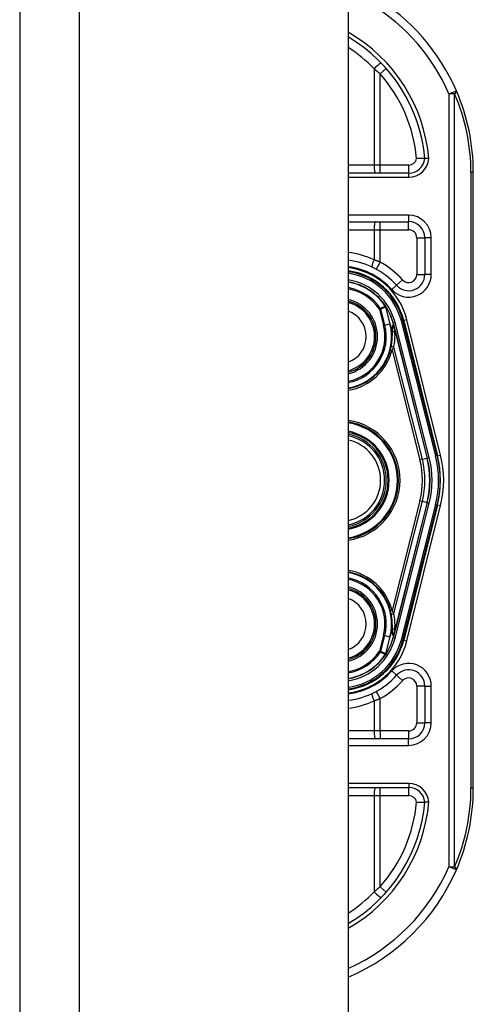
# Model space of a CAD drawing. Header units: inches. Extents: x 4 to 114, y 7 to 59.
# Tile 95 of 98: x 68.26 to 69.37, y 35.4 to 37.79. Entities that reach past the tile are written whole.
import ezdxf

# ---------------------------------------------------------------- set-up
doc = ezdxf.new("R2010")
doc.units = ezdxf.units.IN
doc.header["$MEASUREMENT"] = 0
doc.layers.add('Visible Edges(ANSI)', color=7, linetype='Continuous', lineweight=25)
doc.layers.add('Visible Tangent Edges(ANSI)', color=7, linetype='Continuous', lineweight=25)

msp = doc.modelspace()

# ---------------------------------------------------------------- linework, layer by layer
at = {"layer": 'Visible Edges(ANSI)'}
for p, q in [((68.2648, 39.4274), (68.2648, 27.9164)), ((69.0648, 39.4274), (69.0648, 27.9164)), ((69.212, 37.42), (69.0648, 37.42)), ((69.3693, 35.9219), (69.3693, 37.4219)), ((69.0648, 37.3018), (69.2119, 37.3018)), ((69.2512, 37.2625), (69.2512, 37.1731)), ((69.1565, 37.0953), (69.1561, 37.0959)), ((69.1741, 37.0551), (69.1773, 37.0423)), ((69.2813, 36.7322), (69.198, 37.0611)), ((69.2001, 37.0609), (69.2821, 36.7313)), ((69.1776, 37.0412), (69.1787, 37.0366)), ((69.1787, 37.0366), (69.2574, 36.7262)), ((69.2574, 36.6177), (69.1787, 36.3072)), ((69.198, 36.2827), (69.2813, 36.6116)), ((69.2821, 36.6125), (69.2001, 36.2829)), ((69.1763, 36.2971), (69.1742, 36.2888)), ((69.1787, 36.3072), (69.1769, 36.2995)), ((69.1567, 36.2488), (69.1561, 36.248)), ((69.2512, 36.1708), (69.2512, 36.0814)), ((69.2119, 36.042), (69.0648, 36.042)), ((69.0648, 35.9239), (69.212, 35.9239))]:
    msp.add_line(p, q, dxfattribs=at)
at = {"layer": 'Visible Edges(ANSI)', "flags": 128}
for points in [[(69.2512, 37.4556), (69.2512, 37.4556), (69.2511, 37.4556), (69.2508, 37.4556), (69.2506, 37.4556), (69.2502, 37.4556), (69.2497, 37.4556), (69.2492, 37.4556), (69.2486, 37.4556), (69.2479, 37.4556), (69.2471, 37.4556), (69.2463, 37.4557), (69.2454, 37.4557), (69.2445, 37.4557), (69.2435, 37.4557), (69.2424, 37.4557), (69.2413, 37.4557), (69.2402, 37.4557), (69.239, 37.4558), (69.2378, 37.4558), (69.2365, 37.4558), (69.2353, 37.4558), (69.234, 37.4559), (69.2327, 37.4559), (69.2314, 37.456)], [(69.2611, 37.4556), (69.2605, 37.4556), (69.2598, 37.4556), (69.2592, 37.4556), (69.2586, 37.4556), (69.2579, 37.4556), (69.2573, 37.4556), (69.2567, 37.4556), (69.2562, 37.4556), (69.2556, 37.4556), (69.2551, 37.4556), (69.2546, 37.4556), (69.2541, 37.4556), (69.2537, 37.4556), (69.2533, 37.4556), (69.2529, 37.4556), (69.2526, 37.4556), (69.2523, 37.4556), (69.252, 37.4556), (69.2518, 37.4556), (69.2516, 37.4556), (69.2514, 37.4556), (69.2513, 37.4556), (69.2513, 37.4556), (69.2512, 37.4556)], [(69.1783, 36.3073), (69.1782, 36.3069), (69.1782, 36.3064), (69.1781, 36.306), (69.178, 36.3055), (69.178, 36.3051), (69.1779, 36.3046), (69.1778, 36.3042), (69.1778, 36.3037), (69.1777, 36.3033), (69.1776, 36.3029), (69.1775, 36.3025), (69.1774, 36.3021), (69.1773, 36.3016), (69.1773, 36.3012), (69.1772, 36.3008), (69.1771, 36.3004), (69.177, 36.3), (69.1769, 36.2996), (69.1768, 36.2991), (69.1767, 36.2987), (69.1766, 36.2983), (69.1765, 36.2979), (69.1764, 36.2975), (69.1763, 36.2971)], [(69.1568, 36.2488), (69.1567, 36.2488), (69.1567, 36.2488), (69.1567, 36.2487), (69.1566, 36.2487), (69.1566, 36.2487), (69.1565, 36.2486), (69.1565, 36.2486), (69.1565, 36.2486), (69.1564, 36.2485), (69.1564, 36.2485), (69.1563, 36.2485), (69.1563, 36.2485), (69.1562, 36.2484), (69.1562, 36.2484), (69.1561, 36.2484), (69.1561, 36.2484), (69.156, 36.2484), (69.156, 36.2483), (69.156, 36.2483), (69.1559, 36.2483), (69.1559, 36.2483), (69.1558, 36.2482), (69.1558, 36.2482), (69.1557, 36.2482)], [(69.1569, 36.249), (69.1569, 36.249), (69.1569, 36.249), (69.1569, 36.249), (69.1569, 36.249), (69.1569, 36.249), (69.1569, 36.249), (69.1569, 36.2489), (69.1569, 36.2489), (69.1569, 36.2489), (69.1569, 36.2489), (69.1569, 36.2489), (69.1569, 36.2489), (69.1568, 36.2489), (69.1568, 36.2489), (69.1568, 36.2489), (69.1568, 36.2489), (69.1568, 36.2489), (69.1568, 36.2489), (69.1568, 36.2489), (69.1568, 36.2489), (69.1568, 36.2488), (69.1568, 36.2488), (69.1568, 36.2488), (69.1568, 36.2488)], [(69.2314, 35.8879), (69.2327, 35.8879), (69.234, 35.888), (69.2353, 35.888), (69.2365, 35.888), (69.2378, 35.8881), (69.239, 35.8881), (69.2402, 35.8881), (69.2413, 35.8881), (69.2424, 35.8882), (69.2435, 35.8882), (69.2445, 35.8882), (69.2454, 35.8882), (69.2463, 35.8882), (69.2471, 35.8882), (69.2479, 35.8882), (69.2486, 35.8882), (69.2492, 35.8882), (69.2497, 35.8882), (69.2502, 35.8882), (69.2506, 35.8882), (69.2508, 35.8882), (69.2511, 35.8882), (69.2512, 35.8882), (69.2512, 35.8882)], [(69.2611, 35.8882), (69.2605, 35.8882), (69.2598, 35.8882), (69.2592, 35.8882), (69.2586, 35.8882), (69.2579, 35.8882), (69.2573, 35.8882), (69.2567, 35.8882), (69.2562, 35.8882), (69.2556, 35.8882), (69.2551, 35.8882), (69.2546, 35.8882), (69.2541, 35.8882), (69.2537, 35.8882), (69.2533, 35.8882), (69.2529, 35.8882), (69.2526, 35.8882), (69.2523, 35.8882), (69.252, 35.8882), (69.2518, 35.8882), (69.2516, 35.8882), (69.2514, 35.8882), (69.2513, 35.8882), (69.2513, 35.8882), (69.2512, 35.8882)]]:
    msp.add_lwpolyline(points, dxfattribs=at)
at = {"layer": 'Visible Edges(ANSI)'}
for centre, radius, start, end in [((68.8693, 37.4219), 0.5, 23.4439, 58.7639), ((68.8693, 37.4219), 0.3834, 5.0431, 59.3398), ((68.8693, 37.4219), 0.5, 0, 23.4439), ((69.212, 37.4593), 0.0394, 270, 354.6062), ((69.2119, 37.2625), 0.0394, 0, 90), ((69.0434, 37.0219), 0.187, 41.8969, 83.4031), ((69.0433, 37.0219), 0.1615, 13.9709, 82.3497), ((69.0433, 37.0219), 0.1595, 14.224, 82.2532), ((69.2119, 37.1731), 0.0394, 221.8969, 0), ((69.0433, 37.0219), 0.1348, 33.2602, 80.8227), ((69.0433, 37.0219), 0.089, 283.9794, 76.0206), ((69.1557, 37.0945), 0.0011, 33.219, 43.4907), ((69.0433, 37.0219), 0.1349, 14.224, 32.8705), ((69.1275, 37.0297), 0.0514, 12.949, 14.1876), ((69.0433, 37.0219), 0.1285, 279.6355, 1.3228), ((69.0433, 36.6719), 0.1437, 278.6043, 81.3957), ((69.0433, 36.6719), 0.1102, 281.2468, 78.7532), ((69.0433, 36.6719), 0.1004, 282.3661, 77.6339), ((69.0433, 36.6719), 0.2208, 345.776, 14.224), ((69.0433, 36.6719), 0.2455, 345.776, 14.224), ((69.0433, 36.6719), 0.246, 346.0291, 13.9709), ((69.0433, 36.3219), 0.1285, 358.9756, 80.3645), ((69.0433, 36.3219), 0.089, 283.9794, 76.0206), ((69.0433, 36.3219), 0.135, 327.2981, 345.776), ((69.0433, 36.3219), 0.1615, 277.6503, 346.0291), ((69.0433, 36.3219), 0.1595, 277.7468, 345.776), ((69.0433, 36.3219), 0.1348, 279.1773, 326.7398), ((69.0434, 36.3219), 0.187, 276.5969, 318.1031), ((69.2119, 36.1708), 0.0394, 0, 138.1031), ((69.2119, 36.0814), 0.0394, 270, 0), ((69.212, 35.8845), 0.0394, 5.3938, 90), ((68.8693, 35.9219), 0.5, 336.5561, 0), ((68.8693, 35.9219), 0.3834, 300.6602, 354.9569), ((68.8693, 35.9219), 0.5, 293.0167, 336.5561)]:
    msp.add_arc(centre, radius, start, end, dxfattribs=at)
at = {"layer": 'Visible Tangent Edges(ANSI)'}
for p, q in [((68.4108, 27.9164), (68.4108, 39.4274)), ((69.1573, 37.675), (69.1425, 37.662)), ((69.1276, 37.6742), (69.1276, 37.4396)), ((69.1425, 37.4396), (69.1425, 37.662)), ((69.31, 37.613), (69.3281, 37.6208)), ((69.31, 37.613), (69.31, 35.7308)), ((69.3239, 37.613), (69.31, 37.613)), ((69.3239, 35.7308), (69.3239, 37.613)), ((69.1276, 37.4396), (69.0648, 37.4396)), ((69.1425, 37.4396), (69.1276, 37.4396)), ((69.1425, 37.42), (69.1425, 37.4396)), ((69.212, 37.4396), (69.1425, 37.4396)), ((69.212, 37.42), (69.212, 37.4396)), ((69.212, 37.4101), (69.212, 37.42)), ((69.3693, 37.4219), (69.3636, 37.4219)), ((69.3636, 37.4219), (69.3636, 35.9219)), ((69.0648, 37.4101), (69.212, 37.4101)), ((69.2119, 37.3176), (69.0648, 37.3176)), ((69.2119, 37.3176), (69.2119, 37.3018)), ((69.1425, 37.2822), (69.1425, 37.3018)), ((69.2119, 37.2822), (69.2119, 37.3018)), ((69.0648, 37.2822), (69.1276, 37.2822)), ((69.1276, 37.2822), (69.1276, 37.209)), ((69.1276, 37.2822), (69.1425, 37.2822)), ((69.1425, 37.2033), (69.1425, 37.2822)), ((69.1425, 37.2822), (69.2119, 37.2822)), ((69.2315, 37.2625), (69.2512, 37.2625)), ((69.2315, 37.2625), (69.2315, 37.1731)), ((69.267, 37.2625), (69.2512, 37.2625)), ((69.267, 37.1731), (69.267, 37.2625)), ((69.1425, 37.2033), (69.1331, 37.186)), ((69.2315, 37.1731), (69.2512, 37.1731)), ((69.267, 37.1731), (69.2512, 37.1731)), ((69.1972, 37.16), (69.1826, 37.1468)), ((69.1708, 37.1363), (69.1826, 37.1468)), ((69.1435, 37.0902), (69.141, 37.0885)), ((69.141, 37.0885), (69.144, 37.0892)), ((69.141, 37.0885), (69.1509, 37.0492)), ((69.1539, 37.05), (69.144, 37.0892)), ((69.1557, 37.0956), (69.1555, 37.0955)), ((69.1561, 37.0959), (69.1557, 37.0956)), ((69.1557, 37.0951), (69.1559, 37.0952)), ((69.1559, 37.0946), (69.1561, 37.0946)), ((69.1559, 37.0946), (69.1664, 37.0531)), ((69.1666, 37.0532), (69.1561, 37.0946)), ((69.1566, 37.0951), (69.1565, 37.095)), ((69.1539, 37.05), (69.1664, 37.0531)), ((69.1664, 37.0531), (69.1666, 37.0532)), ((69.1741, 37.0551), (69.1739, 37.055)), ((69.1739, 37.055), (69.1772, 37.0422)), ((69.1741, 37.0551), (69.1788, 37.0562)), ((69.2621, 36.7274), (69.1788, 37.0562)), ((69.198, 37.0611), (69.1941, 37.0601)), ((69.1941, 37.0601), (69.2775, 36.7313)), ((69.1981, 37.0604), (69.2001, 37.0609)), ((69.2077, 37.0628), (69.2001, 37.0609)), ((69.2897, 36.7332), (69.2077, 37.0628)), ((69.1539, 37.05), (69.1509, 37.0492)), ((69.1718, 37.0331), (69.1716, 37.0331)), ((69.1773, 37.0423), (69.1772, 37.0422)), ((69.1775, 37.0386), (69.1776, 37.0386)), ((69.178, 37.0364), (69.1783, 37.0365)), ((69.178, 37.0364), (69.2567, 36.726)), ((69.1783, 37.0365), (69.1787, 37.0366)), ((69.1718, 37.0249), (69.1716, 37.0249)), ((69.1678, 36.99), (69.1716, 36.9891)), ((69.1716, 36.9891), (69.2394, 36.7216)), ((69.2454, 36.7231), (69.1761, 36.9964)), ((69.2454, 36.7231), (69.2394, 36.7216)), ((69.2454, 36.7231), (69.2567, 36.726)), ((69.2574, 36.7262), (69.2567, 36.726)), ((69.2574, 36.7262), (69.2621, 36.7274)), ((69.2813, 36.7322), (69.2775, 36.7313)), ((69.2821, 36.7313), (69.2816, 36.7312)), ((69.2821, 36.7313), (69.2897, 36.7332)), ((69.2394, 36.6222), (69.1716, 36.3548)), ((69.1761, 36.3474), (69.2454, 36.6207)), ((69.2454, 36.6207), (69.2394, 36.6222)), ((69.2454, 36.6207), (69.2567, 36.6178)), ((69.2567, 36.6178), (69.178, 36.3074)), ((69.1788, 36.2876), (69.2621, 36.6165)), ((69.2775, 36.6126), (69.1941, 36.2837)), ((69.2077, 36.281), (69.2897, 36.6106)), ((69.2574, 36.6177), (69.2567, 36.6178)), ((69.2574, 36.6177), (69.2621, 36.6165)), ((69.2813, 36.6116), (69.2775, 36.6126)), ((69.2821, 36.6125), (69.2816, 36.6127)), ((69.2821, 36.6125), (69.2897, 36.6106)), ((69.1678, 36.3538), (69.1716, 36.3548)), ((69.1718, 36.3196), (69.1714, 36.3196)), ((69.1719, 36.3108), (69.1715, 36.3107)), ((69.1509, 36.2947), (69.141, 36.2554)), ((69.144, 36.2546), (69.1539, 36.2939)), ((69.1539, 36.2939), (69.1509, 36.2947)), ((69.1539, 36.2939), (69.1664, 36.2907)), ((69.1664, 36.2907), (69.1559, 36.2493)), ((69.1561, 36.2493), (69.1666, 36.2907)), ((69.1664, 36.2907), (69.1666, 36.2907)), ((69.1788, 36.2876), (69.1742, 36.2888)), ((69.1783, 36.3073), (69.178, 36.3074)), ((69.1787, 36.3072), (69.1783, 36.3073)), ((69.1941, 36.2837), (69.198, 36.2827)), ((69.2001, 36.2829), (69.1981, 36.2834)), ((69.2001, 36.2829), (69.2077, 36.281)), ((69.144, 36.2546), (69.141, 36.2554)), ((69.141, 36.2554), (69.1435, 36.2536)), ((69.1555, 36.2484), (69.1557, 36.2482)), ((69.1557, 36.2487), (69.1559, 36.2487)), ((69.1557, 36.2482), (69.1561, 36.248)), ((69.1559, 36.2493), (69.1561, 36.2493)), ((69.1826, 36.197), (69.1708, 36.2076)), ((69.1826, 36.197), (69.1972, 36.1839)), ((69.2512, 36.1708), (69.2315, 36.1708)), ((69.2315, 36.1708), (69.2315, 36.0814)), ((69.2512, 36.1708), (69.267, 36.1708)), ((69.267, 36.0814), (69.267, 36.1708)), ((69.1331, 36.1578), (69.1425, 36.1406)), ((69.1425, 36.0617), (69.1425, 36.1406)), ((69.1276, 36.1349), (69.1276, 36.0617)), ((69.2315, 36.0814), (69.2512, 36.0814)), ((69.267, 36.0814), (69.2512, 36.0814)), ((69.1276, 36.0617), (69.0648, 36.0617)), ((69.1425, 36.0617), (69.1276, 36.0617)), ((69.1425, 36.0617), (69.1425, 36.042)), ((69.2119, 36.0617), (69.1425, 36.0617)), ((69.2119, 36.0617), (69.2119, 36.042)), ((69.0648, 36.0263), (69.2119, 36.0263)), ((69.2119, 36.0263), (69.2119, 36.042)), ((69.212, 35.9337), (69.0648, 35.9337)), ((69.212, 35.9337), (69.212, 35.9239)), ((69.0648, 35.9042), (69.1276, 35.9042)), ((69.1276, 35.9042), (69.1425, 35.9042)), ((69.1276, 35.9042), (69.1276, 35.6697)), ((69.1425, 35.9042), (69.1425, 35.9239)), ((69.1425, 35.9042), (69.212, 35.9042)), ((69.1425, 35.6818), (69.1425, 35.9042)), ((69.212, 35.9042), (69.212, 35.9239)), ((69.3693, 35.9219), (69.3636, 35.9219)), ((69.31, 35.7308), (69.3239, 35.7308)), ((69.3281, 35.723), (69.31, 35.7308)), ((69.1425, 35.6818), (69.1573, 35.6688))]:
    msp.add_line(p, q, dxfattribs=at)
at = {"layer": 'Visible Tangent Edges(ANSI)', "flags": 128}
for points in [[(69.1276, 37.6742), (69.1282, 37.6737), (69.1288, 37.6732), (69.1295, 37.6727), (69.1301, 37.6722), (69.1307, 37.6717), (69.1314, 37.6712), (69.132, 37.6707), (69.1326, 37.6702), (69.1333, 37.6697), (69.1339, 37.6692), (69.1345, 37.6687), (69.1351, 37.6682), (69.1358, 37.6677), (69.1364, 37.6672), (69.137, 37.6666), (69.1376, 37.6661), (69.1382, 37.6656), (69.1388, 37.6651), (69.1395, 37.6646), (69.1401, 37.6641), (69.1407, 37.6636), (69.1413, 37.663), (69.1419, 37.6625), (69.1425, 37.662)], [(69.1425, 37.2033), (69.1419, 37.2035), (69.1413, 37.2038), (69.1407, 37.204), (69.1401, 37.2043), (69.1394, 37.2045), (69.1388, 37.2048), (69.1382, 37.205), (69.1376, 37.2053), (69.137, 37.2055), (69.1363, 37.2057), (69.1357, 37.206), (69.1351, 37.2062), (69.1345, 37.2065), (69.1338, 37.2067), (69.1332, 37.2069), (69.1326, 37.2072), (69.132, 37.2074), (69.1313, 37.2076), (69.1307, 37.2078), (69.1301, 37.2081), (69.1295, 37.2083), (69.1288, 37.2085), (69.1282, 37.2087), (69.1276, 37.209)], [(69.1555, 37.0955), (69.155, 37.0953), (69.1545, 37.095), (69.154, 37.0948), (69.1535, 37.0946), (69.153, 37.0944), (69.1525, 37.0942), (69.152, 37.0939), (69.1515, 37.0937), (69.151, 37.0935), (69.1505, 37.0933), (69.15, 37.0931), (69.1495, 37.0929), (69.149, 37.0926), (69.1485, 37.0924), (69.148, 37.0922), (69.1475, 37.092), (69.147, 37.0918), (69.1465, 37.0915), (69.146, 37.0913), (69.1455, 37.0911), (69.145, 37.0909), (69.1445, 37.0907), (69.144, 37.0904), (69.1435, 37.0902)], [(69.144, 37.0892), (69.1445, 37.0895), (69.145, 37.0897), (69.1455, 37.0899), (69.146, 37.0901), (69.1465, 37.0903), (69.1469, 37.0906), (69.1474, 37.0908), (69.1479, 37.091), (69.1484, 37.0912), (69.1489, 37.0915), (69.1494, 37.0917), (69.1499, 37.0919), (69.1504, 37.0921), (69.1509, 37.0924), (69.1514, 37.0926), (69.1519, 37.0928), (69.1524, 37.093), (69.1529, 37.0932), (69.1534, 37.0935), (69.1539, 37.0937), (69.1544, 37.0939), (69.1549, 37.0941), (69.1554, 37.0943), (69.1559, 37.0946)], [(69.1555, 37.0955), (69.1555, 37.0955), (69.1555, 37.0954), (69.1555, 37.0954), (69.1555, 37.0954), (69.1555, 37.0954), (69.1555, 37.0954), (69.1555, 37.0954), (69.1556, 37.0954), (69.1556, 37.0953), (69.1556, 37.0953), (69.1556, 37.0953), (69.1556, 37.0953), (69.1556, 37.0953), (69.1556, 37.0953), (69.1556, 37.0952), (69.1556, 37.0952), (69.1557, 37.0952), (69.1557, 37.0952), (69.1557, 37.0952), (69.1557, 37.0952), (69.1557, 37.0952), (69.1557, 37.0952), (69.1557, 37.0951), (69.1557, 37.0951)], [(69.1559, 37.0952), (69.1559, 37.0952), (69.1559, 37.0952), (69.1559, 37.0952), (69.1558, 37.0953), (69.1558, 37.0953), (69.1558, 37.0953), (69.1558, 37.0953), (69.1558, 37.0953), (69.1558, 37.0954), (69.1558, 37.0954), (69.1558, 37.0954), (69.1558, 37.0954), (69.1558, 37.0954), (69.1558, 37.0954), (69.1558, 37.0955), (69.1558, 37.0955), (69.1558, 37.0955), (69.1558, 37.0955), (69.1558, 37.0955), (69.1558, 37.0956), (69.1557, 37.0956), (69.1557, 37.0956), (69.1557, 37.0956), (69.1557, 37.0956)], [(69.1557, 37.0956), (69.1557, 37.0956), (69.1557, 37.0956), (69.1557, 37.0956), (69.1557, 37.0956), (69.1557, 37.0955), (69.1557, 37.0955), (69.1557, 37.0955), (69.1557, 37.0955), (69.1557, 37.0954), (69.1557, 37.0954), (69.1557, 37.0954), (69.1557, 37.0954), (69.1557, 37.0954), (69.1557, 37.0953), (69.1557, 37.0953), (69.1557, 37.0953), (69.1557, 37.0953), (69.1557, 37.0953), (69.1557, 37.0952), (69.1557, 37.0952), (69.1557, 37.0952), (69.1557, 37.0952), (69.1557, 37.0951), (69.1557, 37.0951)], [(69.1565, 37.0953), (69.1565, 37.0953), (69.1565, 37.0953), (69.1564, 37.0954), (69.1564, 37.0954), (69.1564, 37.0954), (69.1563, 37.0954), (69.1563, 37.0954), (69.1563, 37.0955), (69.1562, 37.0955), (69.1562, 37.0955), (69.1562, 37.0955), (69.1561, 37.0955), (69.1561, 37.0955), (69.1561, 37.0955), (69.156, 37.0956), (69.156, 37.0956), (69.156, 37.0956), (69.1559, 37.0956), (69.1559, 37.0956), (69.1559, 37.0956), (69.1558, 37.0956), (69.1558, 37.0956), (69.1558, 37.0956), (69.1557, 37.0956)], [(69.1557, 37.0956), (69.1558, 37.0956), (69.1558, 37.0956), (69.1558, 37.0956), (69.1559, 37.0955), (69.1559, 37.0955), (69.1559, 37.0955), (69.156, 37.0955), (69.156, 37.0955), (69.156, 37.0954), (69.1561, 37.0954), (69.1561, 37.0954), (69.1561, 37.0954), (69.1562, 37.0953), (69.1562, 37.0953), (69.1562, 37.0953), (69.1563, 37.0953), (69.1563, 37.0952), (69.1563, 37.0952), (69.1563, 37.0952), (69.1564, 37.0952), (69.1564, 37.0951), (69.1564, 37.0951), (69.1564, 37.0951), (69.1565, 37.095)], [(69.1557, 37.0951), (69.1558, 37.0951), (69.1558, 37.0951), (69.1558, 37.0951), (69.1558, 37.095), (69.1558, 37.095), (69.1558, 37.095), (69.1558, 37.095), (69.1558, 37.0949), (69.1558, 37.0949), (69.1558, 37.0949), (69.1558, 37.0949), (69.1559, 37.0948), (69.1559, 37.0948), (69.1559, 37.0948), (69.1559, 37.0948), (69.1559, 37.0948), (69.1559, 37.0947), (69.1559, 37.0947), (69.1559, 37.0947), (69.1559, 37.0947), (69.1559, 37.0946), (69.1559, 37.0946), (69.1559, 37.0946), (69.1559, 37.0946)], [(69.1561, 37.0946), (69.1561, 37.0946), (69.1561, 37.0946), (69.1561, 37.0947), (69.1561, 37.0947), (69.1561, 37.0947), (69.1561, 37.0948), (69.156, 37.0948), (69.156, 37.0948), (69.156, 37.0948), (69.156, 37.0949), (69.156, 37.0949), (69.156, 37.0949), (69.156, 37.0949), (69.156, 37.0949), (69.156, 37.095), (69.156, 37.095), (69.156, 37.095), (69.1559, 37.095), (69.1559, 37.0951), (69.1559, 37.0951), (69.1559, 37.0951), (69.1559, 37.0951), (69.1559, 37.0952), (69.1559, 37.0952)], [(69.1716, 37.0331), (69.1716, 37.0327), (69.1716, 37.0324), (69.1716, 37.0321), (69.1716, 37.0317), (69.1716, 37.0314), (69.1716, 37.031), (69.1716, 37.0307), (69.1716, 37.0303), (69.1716, 37.03), (69.1716, 37.0297), (69.1715, 37.0293), (69.1715, 37.029), (69.1715, 37.0286), (69.1715, 37.0283), (69.1715, 37.028), (69.1715, 37.0276), (69.1715, 37.0273), (69.1715, 37.0269), (69.1715, 37.0266), (69.1715, 37.0263), (69.1715, 37.0259), (69.1715, 37.0256), (69.1716, 37.0252), (69.1716, 37.0249)], [(69.1776, 37.0386), (69.1773, 37.0398), (69.1769, 37.041), (69.1765, 37.0422), (69.1761, 37.0434), (69.1757, 37.0446), (69.1752, 37.0457), (69.1747, 37.0469), (69.1742, 37.0481), (69.1736, 37.0492), (69.1729, 37.0502), (69.1723, 37.0494), (69.1722, 37.0481), (69.1721, 37.0469), (69.172, 37.0456), (69.172, 37.0444), (69.172, 37.0431), (69.1719, 37.0418), (69.1719, 37.0406), (69.1718, 37.0393), (69.1718, 37.0381), (69.1718, 37.0368), (69.1717, 37.0356), (69.1717, 37.0343), (69.1716, 37.0331)], [(69.1718, 37.0249), (69.1718, 37.0252), (69.1717, 37.0256), (69.1717, 37.0259), (69.1717, 37.0263), (69.1717, 37.0266), (69.1717, 37.0269), (69.1717, 37.0273), (69.1717, 37.0276), (69.1717, 37.028), (69.1717, 37.0283), (69.1717, 37.0286), (69.1717, 37.029), (69.1717, 37.0293), (69.1717, 37.0297), (69.1717, 37.03), (69.1718, 37.0303), (69.1718, 37.0307), (69.1718, 37.031), (69.1718, 37.0314), (69.1718, 37.0317), (69.1718, 37.032), (69.1718, 37.0324), (69.1718, 37.0327), (69.1718, 37.0331)], [(69.1718, 37.0331), (69.1718, 37.0343), (69.1719, 37.0356), (69.1719, 37.0368), (69.1719, 37.0381), (69.172, 37.0393), (69.172, 37.0406), (69.172, 37.0418), (69.1721, 37.0431), (69.1721, 37.0444), (69.1721, 37.0456), (69.1722, 37.0469), (69.1722, 37.0481), (69.1723, 37.0494), (69.1729, 37.0502), (69.1736, 37.0492), (69.1741, 37.048), (69.1747, 37.0469), (69.1751, 37.0457), (69.1756, 37.0446), (69.176, 37.0434), (69.1764, 37.0422), (69.1768, 37.041), (69.1772, 37.0398), (69.1775, 37.0386)], [(69.1772, 37.0422), (69.1772, 37.042), (69.1773, 37.0417), (69.1773, 37.0415), (69.1774, 37.0413), (69.1774, 37.041), (69.1775, 37.0408), (69.1775, 37.0406), (69.1776, 37.0403), (69.1776, 37.0401), (69.1777, 37.0399), (69.1777, 37.0396), (69.1778, 37.0394), (69.1778, 37.0391), (69.1779, 37.0389), (69.1779, 37.0387), (69.178, 37.0384), (69.178, 37.0382), (69.1781, 37.0379), (69.1781, 37.0377), (69.1781, 37.0375), (69.1782, 37.0372), (69.1782, 37.037), (69.1783, 37.0368), (69.1783, 37.0365)], [(69.1775, 37.0386), (69.1775, 37.0385), (69.1776, 37.0384), (69.1776, 37.0383), (69.1776, 37.0382), (69.1777, 37.0382), (69.1777, 37.0381), (69.1777, 37.038), (69.1778, 37.0379), (69.1778, 37.0378), (69.1778, 37.0377), (69.1778, 37.0376), (69.1779, 37.0375), (69.1779, 37.0375), (69.1779, 37.0374), (69.178, 37.0373), (69.178, 37.0372), (69.1781, 37.0371), (69.1781, 37.037), (69.1781, 37.0369), (69.1782, 37.0369), (69.1782, 37.0368), (69.1782, 37.0367), (69.1783, 37.0366), (69.1783, 37.0365)], [(69.1775, 37.0386), (69.1775, 37.0385), (69.1775, 37.0384), (69.1776, 37.0383), (69.1776, 37.0382), (69.1776, 37.0381), (69.1776, 37.0381), (69.1776, 37.038), (69.1777, 37.0379), (69.1777, 37.0378), (69.1777, 37.0377), (69.1777, 37.0376), (69.1778, 37.0375), (69.1778, 37.0374), (69.1778, 37.0373), (69.1778, 37.0372), (69.1778, 37.0372), (69.1779, 37.0371), (69.1779, 37.037), (69.1779, 37.0369), (69.1779, 37.0368), (69.1779, 37.0367), (69.178, 37.0366), (69.178, 37.0365), (69.178, 37.0364)], [(69.1783, 37.0365), (69.1783, 37.0367), (69.1783, 37.0369), (69.1783, 37.0371), (69.1782, 37.0373), (69.1782, 37.0375), (69.1782, 37.0377), (69.1782, 37.0379), (69.1781, 37.0381), (69.1781, 37.0383), (69.1781, 37.0385), (69.1781, 37.0387), (69.178, 37.0389), (69.178, 37.0391), (69.178, 37.0392), (69.1779, 37.0394), (69.1779, 37.0396), (69.1779, 37.0398), (69.1778, 37.04), (69.1778, 37.0402), (69.1778, 37.0404), (69.1777, 37.0406), (69.1777, 37.0408), (69.1776, 37.041), (69.1776, 37.0412)], [(69.1783, 37.0365), (69.1783, 37.0366), (69.1782, 37.0367), (69.1782, 37.0368), (69.1782, 37.0369), (69.1782, 37.037), (69.1781, 37.037), (69.1781, 37.0371), (69.1781, 37.0372), (69.178, 37.0373), (69.178, 37.0374), (69.178, 37.0375), (69.178, 37.0376), (69.1779, 37.0377), (69.1779, 37.0377), (69.1779, 37.0378), (69.1779, 37.0379), (69.1778, 37.038), (69.1778, 37.0381), (69.1778, 37.0382), (69.1777, 37.0383), (69.1777, 37.0384), (69.1777, 37.0385), (69.1777, 37.0385), (69.1776, 37.0386)], [(69.1716, 36.9891), (69.1718, 36.9894), (69.172, 36.9897), (69.1722, 36.99), (69.1724, 36.9903), (69.1726, 36.9906), (69.1728, 36.991), (69.173, 36.9913), (69.1732, 36.9916), (69.1734, 36.9919), (69.1736, 36.9922), (69.1738, 36.9925), (69.174, 36.9928), (69.1742, 36.9931), (69.1744, 36.9935), (69.1745, 36.9938), (69.1747, 36.9941), (69.1749, 36.9944), (69.1751, 36.9947), (69.1753, 36.995), (69.1754, 36.9953), (69.1756, 36.9956), (69.1758, 36.9959), (69.1759, 36.9961), (69.1761, 36.9964)], [(69.1761, 36.3474), (69.1759, 36.3477), (69.1758, 36.348), (69.1756, 36.3483), (69.1754, 36.3486), (69.1753, 36.3489), (69.1751, 36.3492), (69.1749, 36.3495), (69.1747, 36.3498), (69.1745, 36.3501), (69.1744, 36.3504), (69.1742, 36.3507), (69.174, 36.351), (69.1738, 36.3513), (69.1736, 36.3516), (69.1734, 36.3519), (69.1732, 36.3523), (69.173, 36.3526), (69.1728, 36.3529), (69.1726, 36.3532), (69.1724, 36.3535), (69.1722, 36.3538), (69.172, 36.3542), (69.1718, 36.3545), (69.1716, 36.3548)], [(69.1714, 36.3196), (69.1714, 36.3193), (69.1714, 36.3189), (69.1714, 36.3185), (69.1714, 36.3182), (69.1714, 36.3178), (69.1714, 36.3174), (69.1714, 36.317), (69.1714, 36.3167), (69.1714, 36.3163), (69.1714, 36.3159), (69.1714, 36.3156), (69.1714, 36.3152), (69.1714, 36.3148), (69.1714, 36.3144), (69.1714, 36.3141), (69.1714, 36.3137), (69.1714, 36.3133), (69.1714, 36.313), (69.1715, 36.3126), (69.1715, 36.3122), (69.1715, 36.3119), (69.1715, 36.3115), (69.1715, 36.3111), (69.1715, 36.3107)], [(69.1715, 36.3107), (69.1716, 36.3094), (69.1716, 36.308), (69.1717, 36.3067), (69.1717, 36.3053), (69.1718, 36.304), (69.1718, 36.3027), (69.1719, 36.3015), (69.1719, 36.3002), (69.172, 36.2988), (69.1721, 36.2973), (69.1721, 36.296), (69.1722, 36.2947), (69.1727, 36.2936), (69.1737, 36.2947), (69.1742, 36.2957), (69.1746, 36.2967), (69.1752, 36.2979), (69.1758, 36.2994), (69.1763, 36.3008), (69.1768, 36.3022), (69.1772, 36.3035), (69.1776, 36.3049), (69.178, 36.3062), (69.1783, 36.3073)], [(69.1719, 36.3108), (69.1718, 36.3111), (69.1718, 36.3115), (69.1718, 36.3119), (69.1718, 36.3122), (69.1718, 36.3126), (69.1718, 36.313), (69.1718, 36.3133), (69.1718, 36.3137), (69.1718, 36.3141), (69.1718, 36.3145), (69.1718, 36.3148), (69.1718, 36.3152), (69.1718, 36.3156), (69.1718, 36.3159), (69.1718, 36.3163), (69.1718, 36.3167), (69.1718, 36.317), (69.1718, 36.3174), (69.1718, 36.3178), (69.1718, 36.3182), (69.1718, 36.3185), (69.1718, 36.3189), (69.1718, 36.3193), (69.1718, 36.3196)], [(69.178, 36.3074), (69.1777, 36.3063), (69.1774, 36.305), (69.177, 36.3036), (69.1766, 36.3022), (69.1761, 36.3009), (69.1756, 36.2994), (69.175, 36.298), (69.1745, 36.2967), (69.1741, 36.2958), (69.1736, 36.2947), (69.1727, 36.2936), (69.1723, 36.2947), (69.1722, 36.296), (69.1722, 36.2973), (69.1721, 36.2988), (69.1721, 36.3002), (69.1721, 36.3015), (69.1721, 36.3027), (69.172, 36.304), (69.172, 36.3054), (69.172, 36.3067), (69.1719, 36.308), (69.1719, 36.3094), (69.1719, 36.3108)], [(69.1435, 36.2536), (69.144, 36.2534), (69.1445, 36.2532), (69.145, 36.253), (69.1455, 36.2528), (69.146, 36.2525), (69.1465, 36.2523), (69.147, 36.2521), (69.1475, 36.2519), (69.148, 36.2517), (69.1485, 36.2514), (69.149, 36.2512), (69.1495, 36.251), (69.15, 36.2508), (69.1505, 36.2506), (69.151, 36.2503), (69.1515, 36.2501), (69.152, 36.2499), (69.1525, 36.2497), (69.153, 36.2495), (69.1535, 36.2492), (69.154, 36.249), (69.1545, 36.2488), (69.155, 36.2486), (69.1555, 36.2484)], [(69.1559, 36.2493), (69.1554, 36.2495), (69.1549, 36.2497), (69.1544, 36.2499), (69.1539, 36.2502), (69.1534, 36.2504), (69.1529, 36.2506), (69.1524, 36.2508), (69.1519, 36.2511), (69.1514, 36.2513), (69.1509, 36.2515), (69.1504, 36.2517), (69.1499, 36.2519), (69.1494, 36.2522), (69.1489, 36.2524), (69.1484, 36.2526), (69.1479, 36.2528), (69.1474, 36.2531), (69.1469, 36.2533), (69.1465, 36.2535), (69.146, 36.2537), (69.1455, 36.2539), (69.145, 36.2542), (69.1445, 36.2544), (69.144, 36.2546)], [(69.1557, 36.2487), (69.1557, 36.2487), (69.1557, 36.2487), (69.1557, 36.2487), (69.1557, 36.2487), (69.1557, 36.2487), (69.1557, 36.2486), (69.1557, 36.2486), (69.1556, 36.2486), (69.1556, 36.2486), (69.1556, 36.2486), (69.1556, 36.2486), (69.1556, 36.2486), (69.1556, 36.2485), (69.1556, 36.2485), (69.1556, 36.2485), (69.1556, 36.2485), (69.1555, 36.2485), (69.1555, 36.2485), (69.1555, 36.2485), (69.1555, 36.2484), (69.1555, 36.2484), (69.1555, 36.2484), (69.1555, 36.2484), (69.1555, 36.2484)], [(69.1559, 36.2493), (69.1559, 36.2493), (69.1559, 36.2492), (69.1559, 36.2492), (69.1559, 36.2492), (69.1559, 36.2492), (69.1559, 36.2491), (69.1559, 36.2491), (69.1559, 36.2491), (69.1559, 36.2491), (69.1559, 36.249), (69.1559, 36.249), (69.1559, 36.249), (69.1558, 36.249), (69.1558, 36.249), (69.1558, 36.2489), (69.1558, 36.2489), (69.1558, 36.2489), (69.1558, 36.2489), (69.1558, 36.2488), (69.1558, 36.2488), (69.1558, 36.2488), (69.1558, 36.2488), (69.1558, 36.2487), (69.1557, 36.2487)], [(69.1557, 36.2482), (69.1557, 36.2482), (69.1557, 36.2482), (69.1557, 36.2483), (69.1558, 36.2483), (69.1558, 36.2483), (69.1558, 36.2483), (69.1558, 36.2483), (69.1558, 36.2484), (69.1558, 36.2484), (69.1558, 36.2484), (69.1558, 36.2484), (69.1558, 36.2484), (69.1558, 36.2485), (69.1558, 36.2485), (69.1558, 36.2485), (69.1558, 36.2485), (69.1558, 36.2485), (69.1558, 36.2486), (69.1558, 36.2486), (69.1558, 36.2486), (69.1559, 36.2486), (69.1559, 36.2486), (69.1559, 36.2486), (69.1559, 36.2487)], [(69.1557, 36.2487), (69.1557, 36.2487), (69.1557, 36.2487), (69.1557, 36.2487), (69.1557, 36.2486), (69.1557, 36.2486), (69.1557, 36.2486), (69.1557, 36.2486), (69.1557, 36.2486), (69.1557, 36.2485), (69.1557, 36.2485), (69.1557, 36.2485), (69.1557, 36.2485), (69.1557, 36.2484), (69.1557, 36.2484), (69.1557, 36.2484), (69.1557, 36.2484), (69.1557, 36.2484), (69.1557, 36.2483), (69.1557, 36.2483), (69.1557, 36.2483), (69.1557, 36.2483), (69.1557, 36.2482), (69.1557, 36.2482), (69.1557, 36.2482)], [(69.1559, 36.2487), (69.1559, 36.2487), (69.1559, 36.2487), (69.1559, 36.2487), (69.1559, 36.2488), (69.1559, 36.2488), (69.1559, 36.2488), (69.156, 36.2488), (69.156, 36.2489), (69.156, 36.2489), (69.156, 36.2489), (69.156, 36.2489), (69.156, 36.2489), (69.156, 36.249), (69.156, 36.249), (69.156, 36.249), (69.156, 36.249), (69.156, 36.2491), (69.1561, 36.2491), (69.1561, 36.2491), (69.1561, 36.2491), (69.1561, 36.2492), (69.1561, 36.2492), (69.1561, 36.2492), (69.1561, 36.2493)], [(69.1276, 36.1349), (69.1282, 36.1351), (69.1288, 36.1353), (69.1295, 36.1355), (69.1301, 36.1358), (69.1307, 36.136), (69.1313, 36.1362), (69.132, 36.1365), (69.1326, 36.1367), (69.1332, 36.1369), (69.1338, 36.1372), (69.1345, 36.1374), (69.1351, 36.1376), (69.1357, 36.1379), (69.1363, 36.1381), (69.137, 36.1384), (69.1376, 36.1386), (69.1382, 36.1388), (69.1388, 36.1391), (69.1394, 36.1393), (69.1401, 36.1396), (69.1407, 36.1398), (69.1413, 36.1401), (69.1419, 36.1403), (69.1425, 36.1406)], [(69.1425, 35.6818), (69.1419, 35.6813), (69.1413, 35.6808), (69.1407, 35.6803), (69.1401, 35.6798), (69.1395, 35.6793), (69.1388, 35.6787), (69.1382, 35.6782), (69.1376, 35.6777), (69.137, 35.6772), (69.1364, 35.6767), (69.1358, 35.6762), (69.1351, 35.6757), (69.1345, 35.6752), (69.1339, 35.6747), (69.1333, 35.6742), (69.1326, 35.6736), (69.132, 35.6731), (69.1314, 35.6726), (69.1307, 35.6721), (69.1301, 35.6716), (69.1295, 35.6711), (69.1288, 35.6706), (69.1282, 35.6702), (69.1276, 35.6697)]]:
    msp.add_lwpolyline(points, dxfattribs=at)
at = {"layer": 'Visible Tangent Edges(ANSI)'}
for centre, radius, start, end in [((68.8693, 37.4219), 0.4803, 23.4439, 58.3735), ((68.8693, 37.4219), 0.3932, 4.9187, 60.1863), ((68.8656, 37.4219), 0.3637, 43.9186, 56.7824), ((68.8693, 37.4219), 0.3637, 5.372, 41.3104), ((68.8833, 37.4219), 0.4803, 0, 23.4439), ((69.212, 37.4593), 0.0197, 270, 350.1944), ((69.212, 37.4593), 0.0492, 270, 355.704), ((69.2119, 37.2625), 0.0551, 0, 90), ((69.2119, 37.2625), 0.0197, 0, 90), ((69.0396, 37.0219), 0.2067, 64.8144, 82.9914), ((69.0434, 37.0219), 0.2067, 41.8969, 61.329), ((69.0434, 37.0219), 0.1713, 41.8969, 82.7934), ((69.0433, 37.0219), 0.1694, 13.9709, 82.7073), ((69.0433, 37.0219), 0.1556, 14.224, 82.0559), ((69.2119, 37.1731), 0.0551, 221.8969, 0), ((69.2119, 37.1731), 0.0197, 221.8969, 0), ((69.0433, 37.0219), 0.1397, 14.224, 81.1466), ((69.0433, 37.0219), 0.1341, 33.2602, 80.7742), ((69.0433, 37.0219), 0.1212, 34.2805, 79.7848), ((69.0433, 37.0219), 0.1181, 34.2805, 79.5148), ((69.0433, 37.0219), 0.0929, 283.3759, 76.6241), ((69.0433, 37.0219), 0.0855, 284.5694, 75.4306), ((69.0433, 37.0219), 0.0655, 289.1659, 70.8341), ((69.0433, 37.0219), 0.1347, 14.224, 32.8705), ((69.0433, 37.0219), 0.1272, 279.735, 14.224), ((69.0433, 37.0219), 0.127, 279.7469, 14.224), ((69.0433, 37.0219), 0.1141, 280.8644, 14.224), ((69.0433, 37.0219), 0.111, 281.1706, 14.224), ((69.0463, 37.0227), 0.1324, 348.5586, 4.7879), ((69.0463, 37.0227), 0.1324, 4.7879, 5.9632), ((69.0433, 37.0219), 0.1283, 279.6504, 1.3228), ((69.0433, 37.0219), 0.1324, 279.3464, 345.6274), ((69.0433, 36.6719), 0.1476, 278.3732, 81.6268), ((69.0433, 36.6719), 0.1433, 278.6281, 81.3719), ((69.0433, 36.6719), 0.1417, 278.7251, 81.2749), ((69.0433, 36.6719), 0.1415, 278.7408, 81.2592), ((69.0433, 36.6719), 0.1212, 280.2196, 79.7804), ((69.0433, 36.6719), 0.1187, 280.4391, 79.5609), ((69.0433, 36.6719), 0.1142, 280.8542, 79.1458), ((69.0433, 36.6719), 0.2022, 345.776, 14.224), ((69.0433, 36.6719), 0.2084, 345.776, 14.224), ((69.0433, 36.6719), 0.2201, 345.776, 14.224), ((69.0433, 36.6719), 0.2257, 345.776, 14.224), ((69.0433, 36.6719), 0.2416, 345.776, 14.224), ((69.0433, 36.6719), 0.2539, 346.0291, 13.9709), ((69.0433, 36.3219), 0.1324, 14.3726, 80.6536), ((69.0433, 36.3219), 0.1281, 358.9756, 80.3346), ((69.0433, 36.3219), 0.1272, 345.776, 80.265), ((69.0433, 36.3219), 0.127, 345.776, 80.2531), ((69.0433, 36.3219), 0.1141, 345.776, 79.1356), ((69.0433, 36.3219), 0.111, 345.776, 78.8294), ((69.0433, 36.3219), 0.0929, 283.3759, 76.6241), ((69.0433, 36.3219), 0.0855, 284.5694, 75.4306), ((69.0433, 36.3219), 0.0655, 289.1659, 70.8341), ((69.0463, 36.3212), 0.1324, 355.2121, 11.4414), ((69.0463, 36.3212), 0.1324, 354.0368, 355.2121), ((69.0433, 36.3219), 0.1397, 278.8534, 345.776), ((69.0433, 36.3219), 0.1556, 277.9441, 345.776), ((69.0433, 36.3219), 0.1694, 277.2927, 346.0291), ((69.0433, 36.3219), 0.1181, 280.4852, 325.7195), ((69.0433, 36.3219), 0.1212, 280.2152, 325.7195), ((69.0433, 36.3219), 0.1341, 279.2258, 326.7398), ((69.2119, 36.1708), 0.0551, 0, 138.1031), ((69.0434, 36.3219), 0.1713, 277.2066, 318.1031), ((69.2119, 36.1708), 0.0197, 0, 138.1031), ((69.0434, 36.3219), 0.2067, 298.671, 318.1031), ((69.0396, 36.3219), 0.2067, 277.0086, 295.1856), ((69.2119, 36.0814), 0.0551, 270, 0), ((69.2119, 36.0814), 0.0197, 270, 0), ((69.212, 35.8845), 0.0492, 4.296, 90), ((69.212, 35.8845), 0.0197, 9.8056, 90), ((68.8833, 35.9219), 0.4803, 336.5561, 0), ((68.8693, 35.9219), 0.3932, 299.8137, 355.0813), ((68.8693, 35.9219), 0.3637, 318.6896, 354.628), ((68.8693, 35.9219), 0.4803, 294.0181, 336.5561), ((68.8656, 35.9219), 0.3637, 303.2176, 316.0814)]:
    msp.add_arc(centre, radius, start, end, dxfattribs=at)
for centre, major_axis, ratio, start_param, end_param in [((69.1313, 37.6742), (0.0142, 0.0137), 0.132897, 0, 1.707941), ((69.31, 37.613), (0.0181, 0.0078), 0.369668, 5.41831, 6.283185), ((69.1313, 37.4396), (0, -0.0197), 0.189796, 4.712389, 6.283185), ((69.1313, 37.2822), (0, 0.0197), 0.189796, 0, 1.570796), ((69.1313, 37.209), (-0.0084, -0.0178), 0.172316, 4.793245, 6.283185), ((69.141, 37.0885), (-0.00162, 0.00359), 0.779727, 4.57537, 4.849408), ((69.1753, 37.033), (-0.00392, -0.00033), 0.20302, 3.827587, 5.777438), ((69.1731, 36.9957), (-0.00386, 0.00078), 0.480398, 3.927124, 6.283185), ((69.1731, 36.3482), (-0.00386, -0.00078), 0.480398, 0, 2.356061), ((69.1753, 36.3109), (0.00392, -0.00033), 0.20302, 3.675455, 5.59719), ((69.141, 36.2554), (0.00162, 0.00359), 0.779727, 4.57537, 4.849408), ((69.1313, 36.1349), (-0.0084, 0.0178), 0.172316, 0, 1.48994), ((69.1313, 36.0617), (0, -0.0197), 0.189796, 4.712389, 6.283185), ((69.1313, 35.9042), (0, 0.0197), 0.189796, 0, 1.570796), ((69.31, 35.7308), (0.0181, -0.0078), 0.369668, 0, 0.864875), ((69.1313, 35.6697), (0.0142, -0.0137), 0.132897, 4.575244, 6.283185)]:
    msp.add_ellipse(centre, major_axis=major_axis, ratio=ratio, start_param=start_param, end_param=end_param, dxfattribs=at)

doc.saveas('drawing.dxf')
